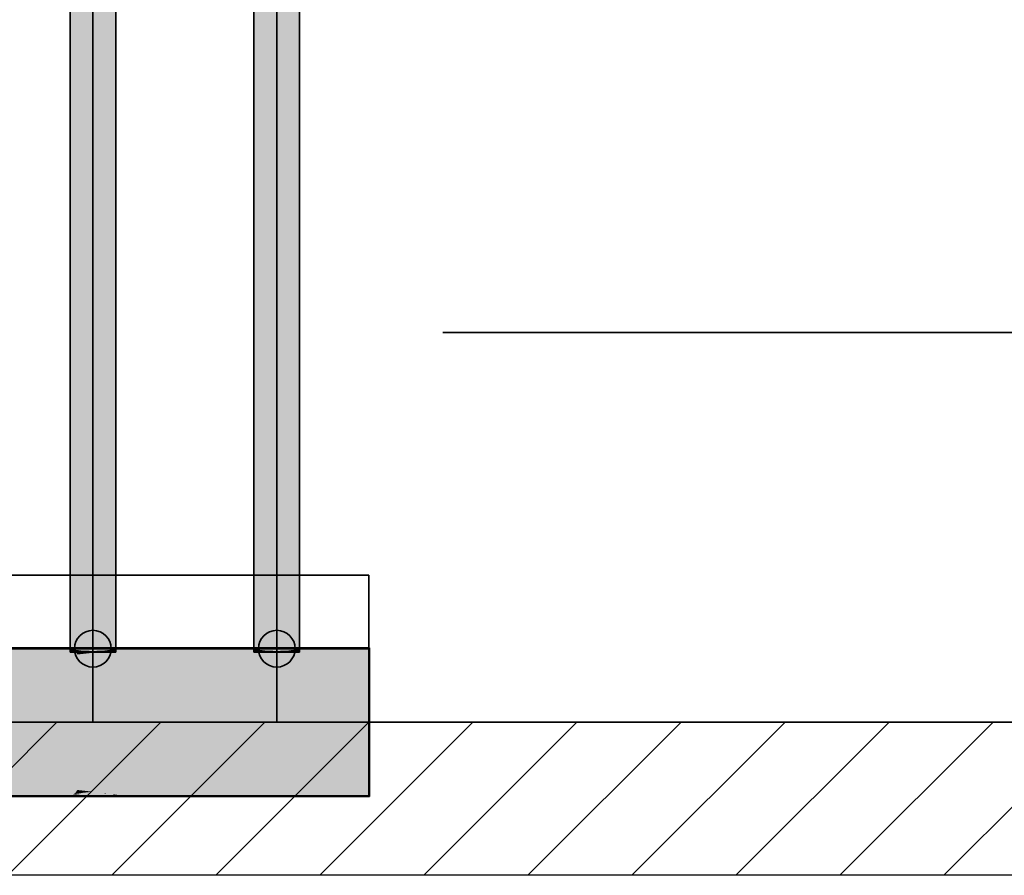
# Model space of a CAD drawing. Extents: x -459 to 541, y -543 to 550.
# Tile 124 of 256: x -327 to -301, y 201 to 225. Entities that reach past the tile are written whole.
import ezdxf
from ezdxf.lldxf.tags import DXFTag

# ---------------------------------------------------------------- set-up
doc = ezdxf.new("R2010")
doc.units = 0
doc.layers.get('0').update_dxf_attribs({"lineweight": 35})
doc.layers.add('0-Shading', color=7, linetype='Continuous', lineweight=35)
doc.layers.add('_3d_View_', color=7, linetype='Continuous')
for name, color, linetype, lineweight, true_color in [('A_Aussenwand-A07ALC2O1N', 3, 'Continuous', 35, 0x00ff00), ('A_RFB+FFB-A07ALC2T1N', 7, 'Continuous', 35, 0xb2b200), ('H_Heizung', 1, 'Continuous', 35, 0xff0000), ('H_Ruecklauf', 5, 'Continuous', 35, 0x0000ff), ('H_Vorlauf', 1, 'Continuous', 35, 0xff0000), ('X_Text', 2, 'Continuous', 35, 0xffff00)]:
    doc.layers.add(name, color=color, linetype=linetype, lineweight=lineweight, true_color=true_color)
tags = doc.linetypes.add('STRICHPUNKT2', pattern=[12.7, 6.35, -3.175, 0, -3.175]).pattern_tags.tags
tags[10:11] = [DXFTag(74, 4), DXFTag(75, 0), DXFTag(340, '0'), DXFTag(46, 0.0), DXFTag(50, 0.0), DXFTag(44, 0.0), DXFTag(45, 0.0)]
tags[8:9] = [DXFTag(74, 4), DXFTag(75, 0), DXFTag(340, '0'), DXFTag(46, 0.0), DXFTag(50, 0.0), DXFTag(44, 0.0), DXFTag(45, 0.0)]
tags[6:7] = [DXFTag(74, 4), DXFTag(75, 0), DXFTag(340, '0'), DXFTag(46, 0.0), DXFTag(50, 0.0), DXFTag(44, 0.0), DXFTag(45, 0.0)]
tags[4:5] = [DXFTag(74, 4), DXFTag(75, 0), DXFTag(340, '0'), DXFTag(46, 0.0), DXFTag(50, 0.0), DXFTag(44, 0.0), DXFTag(45, 0.0)]

# ---------------------------------------------------------------- blocks, each defined once
blk = doc.blocks.new('3D-Ansicht-A07ALAKR1N', base_point=(-428.997, 201.23))
at = {"layer": '0-Shading', "color": 174, "true_color": 0x0000a0}
for points in [[(-325.992, 260.264), (-325.992, 207.414), (-325.909, 260.264), (-325.909, 207.373)], [(-324.835, 229.822), (-324.835, 207.373), (-324.752, 225.113), (-324.752, 207.414)], [(-325.992, 207.414), (-325.992, 207.295), (-325.909, 207.373), (-325.909, 207.295)], [(-324.835, 207.373), (-324.835, 207.295), (-324.752, 207.414), (-324.752, 207.295)]]:
    blk.add_solid(points, dxfattribs=at)
at = {"layer": '0-Shading', "color": 172, "true_color": 0x0000d9}
for points in [[(-325.909, 260.264), (-325.909, 207.373), (-325.682, 255.555), (-325.682, 207.343)], [(-325.062, 237.979), (-325.062, 207.343), (-324.835, 229.822), (-324.835, 207.373)], [(-325.696, 207.345), (-325.909, 207.373), (-325.682, 207.295), (-325.909, 207.295)], [(-325.696, 207.345), (-325.682, 207.295), (-325.682, 207.339)], [(-325.682, 207.343), (-325.696, 207.345), (-325.682, 207.339)], [(-324.835, 207.373), (-325.062, 207.295), (-324.835, 207.295)], [(-324.835, 207.373), (-325.047, 207.345), (-325.062, 207.295), (-325.062, 207.339)], [(-325.047, 207.345), (-325.062, 207.343), (-325.062, 207.339)]]:
    blk.add_solid(points, dxfattribs=at)
at = {"layer": '0-Shading', "color": 14, "true_color": 0xa00000}
for points in [[(-320.992, 260.264), (-320.992, 207.414), (-320.909, 260.264), (-320.909, 207.373)], [(-319.835, 260.254), (-319.835, 207.373), (-319.752, 260.242), (-319.752, 207.414)], [(-320.992, 207.414), (-320.992, 207.295), (-320.909, 207.373), (-320.909, 207.295)], [(-319.752, 207.414), (-319.835, 207.373), (-319.752, 207.394), (-319.835, 207.353)], [(-319.835, 207.353), (-319.835, 207.295), (-319.752, 207.394), (-319.752, 207.295)]]:
    blk.add_solid(points, dxfattribs=at)
at = {"layer": '0-Shading', "color": 12, "true_color": 0xd90000}
for points in [[(-320.909, 260.264), (-320.909, 207.373), (-320.682, 260.264), (-320.682, 207.343)], [(-319.835, 207.373), (-319.877, 259.239), (-320.062, 207.343), (-320.062, 260.264)], [(-319.877, 259.239), (-319.835, 207.373), (-319.835, 259.002)], [(-320.696, 207.345), (-320.909, 207.373), (-320.682, 207.295), (-320.909, 207.295)], [(-320.696, 207.345), (-320.682, 207.295), (-320.682, 207.339)], [(-320.682, 207.343), (-320.696, 207.345), (-320.682, 207.339)], [(-319.972, 207.355), (-320.047, 207.345), (-320.062, 207.318), (-320.062, 207.339)], [(-319.835, 207.295), (-319.835, 207.353), (-320.062, 207.295), (-319.93, 207.341)], [(-320.047, 207.345), (-320.062, 207.343), (-320.062, 207.339)], [(-320.062, 207.318), (-320.062, 207.295), (-320.042, 207.326), (-319.93, 207.341)], [(-319.93, 207.341), (-319.835, 207.373), (-320.042, 207.326), (-319.972, 207.355)], [(-319.835, 207.353), (-319.835, 207.373), (-319.93, 207.341)]]:
    blk.add_solid(points, dxfattribs=at)
at = {"layer": '0-Shading', "color": 1, "true_color": 0xfa0000}
for points in [[(-320.682, 260.264), (-320.682, 207.343), (-320.372, 260.264), (-320.372, 207.332)], [(-320.372, 260.264), (-320.372, 207.332), (-320.062, 260.264), (-320.062, 207.343)], [(-320.372, 207.332), (-320.682, 207.343), (-320.372, 207.305), (-320.682, 207.339)], [(-320.682, 207.339), (-320.682, 207.295), (-320.372, 207.305), (-320.372, 207.295)], [(-320.062, 207.343), (-320.372, 207.332), (-320.062, 207.339), (-320.372, 207.305)], [(-320.062, 207.339), (-320.372, 207.305), (-320.263, 207.295), (-320.372, 207.295)], [(-320.062, 207.339), (-320.263, 207.295), (-320.062, 207.318)], [(-320.263, 207.295), (-320.062, 207.295), (-320.062, 207.318)]]:
    blk.add_solid(points, dxfattribs=at)
at = {"layer": '0-Shading', "color": 5, "true_color": 0x0000fa}
for points in [[(-325.682, 255.555), (-325.682, 207.343), (-325.372, 247.398), (-325.372, 207.332)], [(-325.372, 247.398), (-325.372, 207.332), (-325.062, 237.979), (-325.062, 207.343)], [(-325.372, 207.332), (-325.682, 207.343), (-325.372, 207.305), (-325.682, 207.339)], [(-325.682, 207.339), (-325.682, 207.295), (-325.372, 207.305), (-325.372, 207.295)], [(-325.062, 207.343), (-325.372, 207.332), (-325.062, 207.339), (-325.372, 207.305)], [(-325.372, 207.305), (-325.372, 207.295), (-325.062, 207.339), (-325.062, 207.295)]]:
    blk.add_solid(points, dxfattribs=at)
at = {"layer": '0-Shading', "color": 14, "true_color": 0x900000}
for points in [[(-317.852, 207.345), (-317.852, 207.414), (-397.892, 207.345), (-397.892, 207.414)], [(-325.857, 207.328), (-328.687, 207.394), (-331.152, 207.339), (-331.207, 207.349)], [(-331.074, 207.326), (-325.853, 207.326), (-331.152, 207.339), (-325.857, 207.328)], [(-328.687, 207.394), (-325.857, 207.328), (-325.992, 207.394)], [(-325.992, 207.394), (-325.909, 207.353), (-324.752, 207.394), (-325.759, 207.333)], [(-325.909, 207.353), (-325.857, 207.328), (-325.759, 207.333)], [(-325.759, 207.333), (-325.857, 207.328), (-325.712, 207.327)], [(-325.857, 207.328), (-325.853, 207.326), (-325.712, 207.327), (-325.701, 207.326)], [(-324.752, 207.394), (-325.759, 207.333), (-325.042, 207.326), (-325.712, 207.327)], [(-325.701, 207.326), (-325.042, 207.326), (-325.712, 207.327)], [(-324.752, 207.394), (-325.042, 207.326), (-324.835, 207.353)], [(-323.058, 207.394), (-324.525, 207.394), (-324.99, 207.326), (-325.042, 207.326)], [(-323.058, 207.394), (-324.99, 207.326), (-322.685, 207.394), (-320.754, 207.326)], [(-324.835, 207.353), (-324.525, 207.394), (-324.752, 207.394)], [(-322.685, 207.394), (-320.754, 207.326), (-321.219, 207.394), (-320.701, 207.326)], [(-321.219, 207.394), (-320.909, 207.353), (-320.992, 207.394)], [(-320.909, 207.353), (-317.872, 207.394), (-320.992, 207.394)], [(-320.909, 207.353), (-320.701, 207.326), (-317.872, 207.394), (-317.872, 207.326)], [(-330.607, 203.407), (-325.911, 203.413), (-332.659, 203.443), (-325.852, 203.443)], [(-330.607, 203.427), (-325.911, 203.433), (-332.619, 203.462), (-325.853, 203.462)], [(-328.687, 203.394), (-325.992, 203.394), (-330.607, 203.427), (-325.911, 203.433)], [(-328.687, 203.374), (-325.992, 203.374), (-330.607, 203.407), (-325.911, 203.413)], [(-324.752, 203.394), (-324.835, 203.435), (-325.992, 203.394), (-325.911, 203.433)], [(-324.752, 203.374), (-324.835, 203.415), (-325.992, 203.374), (-325.911, 203.413)], [(-325.909, 203.435), (-325.911, 203.433), (-325.042, 203.462), (-324.835, 203.435)], [(-325.909, 203.415), (-325.911, 203.413), (-325.047, 203.443), (-324.835, 203.415)], [(-325.909, 203.435), (-325.042, 203.462), (-325.701, 203.462)], [(-325.853, 203.462), (-325.909, 203.435), (-325.701, 203.462)], [(-325.909, 203.415), (-325.047, 203.443), (-325.696, 203.443)], [(-325.852, 203.443), (-325.909, 203.415), (-325.696, 203.443)], [(-325.009, 203.443), (-325.047, 203.443), (-323.058, 203.374), (-324.525, 203.374)], [(-324.99, 203.462), (-325.042, 203.462), (-323.058, 203.394), (-324.525, 203.394)], [(-323.058, 203.374), (-317.852, 203.374), (-325.009, 203.443), (-317.852, 203.443)], [(-323.058, 203.394), (-317.872, 203.394), (-324.99, 203.462), (-317.872, 203.462)], [(-324.525, 203.394), (-324.835, 203.435), (-324.752, 203.394)], [(-324.525, 203.374), (-324.835, 203.415), (-324.752, 203.374)]]:
    blk.add_solid(points, dxfattribs=at)
at = {"layer": '0-Shading', "color": 14, "true_color": 0xb00000}
for points in [[(-317.852, 207.143), (-317.852, 207.345), (-397.892, 207.143), (-397.892, 207.345)], [(-331.061, 207.304), (-325.853, 207.326), (-331.13, 207.326)], [(-330.951, 207.269), (-325.853, 207.326), (-331.061, 207.304)], [(-330.951, 207.269), (-329.791, 207.144), (-325.853, 207.326), (-326.79, 207.126)], [(-325.853, 207.326), (-326.79, 207.126), (-325.797, 207.239)], [(-324.99, 207.326), (-326.79, 207.126), (-320.754, 207.326), (-318.953, 207.126)], [(-325.797, 207.239), (-326.79, 207.126), (-325.795, 207.236)], [(-325.853, 207.326), (-325.797, 207.239), (-325.701, 207.326), (-325.558, 207.267)], [(-325.795, 207.236), (-325.551, 207.263), (-325.797, 207.239), (-325.558, 207.267)], [(-325.701, 207.326), (-325.682, 207.318), (-325.042, 207.326), (-325.393, 207.286)], [(-325.682, 207.318), (-325.558, 207.267), (-325.393, 207.286)], [(-325.558, 207.267), (-325.551, 207.263), (-325.393, 207.286), (-325.372, 207.283)], [(-325.372, 207.283), (-325.062, 207.318), (-325.393, 207.286), (-325.042, 207.326)], [(-324.99, 207.326), (-325.042, 207.326), (-325.062, 207.318)], [(-320.754, 207.326), (-320.682, 207.318), (-320.701, 207.326)], [(-320.682, 207.318), (-317.872, 207.326), (-320.701, 207.326)], [(-320.682, 207.318), (-318.953, 207.126), (-317.872, 207.326), (-317.872, 207.126)], [(-329.46, 207.126), (-326.79, 207.126), (-329.791, 207.144)], [(-333.85, 203.508), (-325.797, 203.528), (-336.359, 203.645), (-326.827, 203.645)], [(-333.83, 203.528), (-325.797, 203.548), (-336.283, 203.662), (-326.79, 203.662)], [(-333.85, 203.508), (-333.196, 203.472), (-325.797, 203.528), (-325.833, 203.472)], [(-332.619, 203.462), (-325.853, 203.462), (-333.83, 203.528), (-325.797, 203.548)], [(-325.795, 203.53), (-326.827, 203.645), (-325.797, 203.528)], [(-326.827, 203.645), (-325.273, 203.472), (-317.852, 203.645), (-317.852, 203.472)], [(-325.795, 203.551), (-326.79, 203.662), (-325.797, 203.548)], [(-324.99, 203.462), (-317.872, 203.462), (-326.79, 203.662), (-317.872, 203.662)], [(-325.853, 203.462), (-325.701, 203.462), (-325.797, 203.548), (-325.558, 203.521)], [(-325.047, 203.443), (-325.797, 203.528), (-325.852, 203.443)], [(-325.551, 203.524), (-325.795, 203.551), (-325.558, 203.521), (-325.797, 203.548)], [(-325.062, 203.449), (-325.795, 203.53), (-325.047, 203.443), (-325.797, 203.528)], [(-325.682, 203.47), (-325.701, 203.462), (-325.393, 203.502), (-325.042, 203.462)], [(-325.558, 203.521), (-325.682, 203.47), (-325.393, 203.502)], [(-325.558, 203.521), (-325.393, 203.502), (-325.551, 203.524), (-325.372, 203.504)], [(-325.393, 203.502), (-325.042, 203.462), (-325.372, 203.504), (-325.062, 203.47)], [(-333.196, 203.472), (-332.659, 203.443), (-325.833, 203.472), (-325.852, 203.443)], [(-325.273, 203.472), (-325.009, 203.443), (-317.852, 203.472), (-317.852, 203.443)], [(-325.042, 203.462), (-324.99, 203.462), (-325.062, 203.47)], [(-325.047, 203.443), (-325.009, 203.443), (-325.062, 203.449)]]:
    blk.add_solid(points, dxfattribs=at)
at = {"layer": '0-Shading', "color": 12, "true_color": 0xcd0000}
for points in [[(-366.954, 206.822), (-317.852, 206.822), (-363.777, 207.143), (-317.852, 207.143)], [(-327.67, 206.945), (-326.79, 207.126), (-329.46, 207.126)], [(-326.79, 207.126), (-328.336, 206.808), (-317.872, 206.904), (-317.872, 206.808)], [(-326.79, 207.126), (-317.872, 206.904), (-318.953, 207.126)], [(-317.872, 206.904), (-317.872, 207.126), (-318.953, 207.126)], [(-326.827, 203.645), (-328.388, 203.966), (-336.359, 203.645), (-339.537, 203.966)], [(-329.46, 203.662), (-326.79, 203.662), (-327.67, 203.843)], [(-328.388, 203.966), (-327.054, 203.691), (-317.852, 203.966), (-317.852, 203.691)], [(-326.79, 203.662), (-317.872, 203.662), (-328.336, 203.98), (-317.872, 203.98)], [(-327.054, 203.691), (-326.827, 203.645), (-317.852, 203.691), (-317.852, 203.645)]]:
    blk.add_solid(points, dxfattribs=at)
at = {"layer": '0-Shading', "color": 12, "true_color": 0xe40000}
for points in [[(-329.586, 206.404), (-317.852, 206.404), (-328.388, 206.822), (-317.852, 206.822)], [(-329.522, 206.394), (-317.872, 206.394), (-328.336, 206.808), (-317.872, 206.808)], [(-329.586, 204.384), (-328.562, 204.026), (-317.852, 204.384), (-317.852, 204.026)], [(-328.336, 203.98), (-317.872, 203.98), (-329.522, 204.394), (-317.872, 204.394)], [(-328.562, 204.026), (-328.388, 203.966), (-317.852, 204.026), (-317.852, 203.966)]]:
    blk.add_solid(points, dxfattribs=at)
at = {"layer": '0-Shading', "color": 1, "true_color": 0xf50000}
for points in [[(-330.34, 205.917), (-317.852, 205.917), (-329.586, 206.404), (-317.852, 206.404)], [(-330.268, 205.912), (-317.872, 205.912), (-329.522, 206.394), (-317.872, 206.394)], [(-330.34, 204.871), (-329.696, 204.455), (-317.852, 204.871), (-317.852, 204.455)], [(-329.522, 204.394), (-317.872, 204.394), (-330.268, 204.876), (-317.872, 204.876)], [(-329.696, 204.455), (-329.586, 204.384), (-317.852, 204.455), (-317.852, 204.384)]]:
    blk.add_solid(points, dxfattribs=at)
at = {"layer": '0-Shading', "color": 1, "true_color": 0xfd0000}
for points in [[(-330.596, 205.394), (-317.852, 205.394), (-330.34, 205.917), (-317.852, 205.917)], [(-330.522, 205.394), (-317.872, 205.394), (-330.268, 205.912), (-317.872, 205.912)], [(-330.34, 204.871), (-317.852, 204.871), (-330.596, 205.394), (-317.852, 205.394)], [(-330.268, 204.876), (-317.872, 204.876), (-330.522, 205.394), (-317.872, 205.394)]]:
    blk.add_solid(points, dxfattribs=at)
blk = doc.blocks.new('Referenz-A07ALC6Q1N', base_point=(-427.54, 201.23))
at = {"layer": 'A_Aussenwand-A07ALC2O1N', "color": 0, "linetype": 'ByBlock', "ltscale": 0.35}
blk.add_line((-274.486, 205.394), (-412.866, 205.394), dxfattribs=at)
at = {"layer": 'A_RFB+FFB-A07ALC2T1N', "color": 0, "linetype": 'ByBlock', "ltscale": 0.35}
blk.add_line((-426.887, 205.394), (-274.486, 205.394), dxfattribs=at)
at = {"layer": 'A_RFB+FFB-A07ALC2T1N', "color": 0, "linetype": 'ByBlock', "lineweight": 18, "ltscale": 0.18}
for p, q in [((-330.514, 201.23), (-326.35, 205.394)), ((-327.686, 201.23), (-323.522, 205.394)), ((-324.857, 201.23), (-320.694, 205.394)), ((-322.029, 201.23), (-317.865, 205.394)), ((-319.201, 201.23), (-315.037, 205.394)), ((-316.372, 201.23), (-312.208, 205.394)), ((-313.544, 201.23), (-309.38, 205.394)), ((-310.715, 201.23), (-306.551, 205.394)), ((-307.887, 201.23), (-303.723, 205.394)), ((-305.058, 201.23), (-300.895, 205.394)), ((-302.23, 201.23), (-298.066, 205.394))]:
    blk.add_line(p, q, dxfattribs=at)
blk = doc.blocks.new('gemischter Verteiler-A07ALC6S1N', base_point=(-397.872, 205.394))
at = {"color": 0, "linetype": 'ByBlock', "lineweight": -2, "ltscale": 0.35}
for p, q in [((-317.872, 209.394), (-397.872, 209.394)), ((-317.872, 205.394), (-317.872, 209.394)), ((-397.872, 205.394), (-317.872, 205.394))]:
    blk.add_line(p, q, dxfattribs=at)
at = {"color": 0, "linetype": 'STRICHPUNKT2', "lineweight": -2, "ltscale": 0.35}
blk.add_line((-317.872, 207.394), (-397.872, 207.394), dxfattribs=at)
at = {"layer": 'H_Ruecklauf', "lineweight": -2}
blk.add_circle((-325.372, 207.394), 0.5, dxfattribs=at)
at = {"layer": 'H_Vorlauf', "color": 0, "lineweight": -2}
blk.add_circle((-320.372, 207.394), 0.5, dxfattribs=at)
blk = doc.blocks.new('Rohr - 1703-A07ALC8A1N', base_point=(-320.372, 205.394))
at = {"color": 0, "linetype": 'ByBlock', "lineweight": -2, "ltscale": 0.35}
blk.add_line((-320.372, 261.194), (-320.372, 205.394), dxfattribs=at)
blk = doc.blocks.new('Einzeiliger Text-A07ALC8Y1N', base_point=(-315.855, 215.994))
at = {"color": 0, "lineweight": -2}
for p, q in [((-283.507, 215.994), (-315.855, 215.994)), ((-315.855, 215.994), (-315.855, 215.994)), ((-315.855, 215.994), (-283.507, 215.994))]:
    blk.add_line(p, q, dxfattribs=at)
blk = doc.blocks.new('Rohr - 1703-A07ALC981N', base_point=(-325.372, 205.394))
at = {"color": 0, "linetype": 'ByBlock', "lineweight": -2, "ltscale": 0.35}
blk.add_line((-325.372, 205.394), (-325.372, 261.194), dxfattribs=at)
blk = doc.blocks.new('Geometrie-A07ALCC01N', base_point=(-415.775, 203.394))
at = {"layer": 'H_Heizung', "lineweight": -2}
for p, q in [((-317.872, 207.394), (-397.872, 207.394)), ((-317.872, 206.222), (-317.872, 207.394)), ((-317.872, 204.565), (-317.872, 206.222)), ((-317.872, 203.394), (-317.872, 204.565)), ((-397.872, 203.394), (-317.872, 203.394))]:
    blk.add_line(p, q, dxfattribs=at)
at = {"layer": 'H_Ruecklauf', "lineweight": -2}
for p, q in [((-325.992, 260.264), (-325.992, 207.295)), ((-324.752, 207.295), (-324.752, 260.264)), ((-325.992, 207.295), (-325.628, 207.295)), ((-325.628, 207.295), (-325.115, 207.295)), ((-325.115, 207.295), (-324.752, 207.295))]:
    blk.add_line(p, q, dxfattribs=at)
blk = doc.blocks.new('Geometrie-A07ALCC21N', base_point=(-415.775, 203.374))
at = {"layer": 'H_Heizung', "lineweight": -2}
for p, q in [((-317.852, 207.414), (-397.892, 207.414)), ((-317.852, 206.231), (-317.852, 207.414)), ((-317.852, 204.557), (-317.852, 206.231)), ((-317.852, 203.374), (-317.852, 204.557)), ((-397.892, 203.374), (-317.852, 203.374))]:
    blk.add_line(p, q, dxfattribs=at)
at = {"layer": 'H_Vorlauf', "lineweight": -2}
for p, q in [((-320.992, 260.264), (-320.992, 207.295)), ((-319.752, 207.295), (-319.752, 260.264)), ((-320.992, 207.295), (-320.628, 207.295)), ((-320.628, 207.295), (-320.115, 207.295)), ((-320.115, 207.295), (-319.752, 207.295))]:
    blk.add_line(p, q, dxfattribs=at)
blk = doc.blocks.new('3D-Ansicht-Rahmen-A07ALCC31N', base_point=(-428.997, 201.23))
at = {"color": 0, "linetype": 'ByBlock', "lineweight": -2, "ltscale": 0.25}
blk.add_line((-263.386, 201.23), (-428.997, 201.23), dxfattribs=at)

msp = doc.modelspace()

# ---------------------------------------------------------------- block references
at = {"color": 251, "lineweight": 25, "ltscale": 0.25, "true_color": 0x585858}
msp.add_blockref('Referenz-A07ALC6Q1N', (-427.54, 201.23), dxfattribs=at)
msp.add_blockref('3D-Ansicht-A07ALAKR1N', (-428.997, 201.23))
at = {"linetype": 'Continuous', "ltscale": 0.35}
for name, p in [('Geometrie-A07ALCC21N', (-415.775, 203.374)), ('Geometrie-A07ALCC01N', (-415.775, 203.394))]:
    msp.add_blockref(name, p, dxfattribs=at)
at = {"layer": '_3d_View_', "color": 7, "linetype": 'Continuous', "lineweight": 25}
msp.add_blockref('3D-Ansicht-Rahmen-A07ALCC31N', (-428.997, 201.23), dxfattribs=at)
at = {"layer": 'H_Heizung', "ltscale": 0.35}
msp.add_blockref('gemischter Verteiler-A07ALC6S1N', (-397.872, 205.394), dxfattribs=at)
at = {"layer": 'H_Ruecklauf', "ltscale": 0.35}
msp.add_blockref('Rohr - 1703-A07ALC981N', (-325.372, 205.394), dxfattribs=at)
at = {"layer": 'H_Vorlauf', "ltscale": 0.35}
msp.add_blockref('Rohr - 1703-A07ALC8A1N', (-320.372, 205.394), dxfattribs=at)
at = {"layer": 'X_Text', "ltscale": 0.35}
msp.add_blockref('Einzeiliger Text-A07ALC8Y1N', (-315.855, 215.994), dxfattribs=at)

doc.saveas('drawing.dxf')
